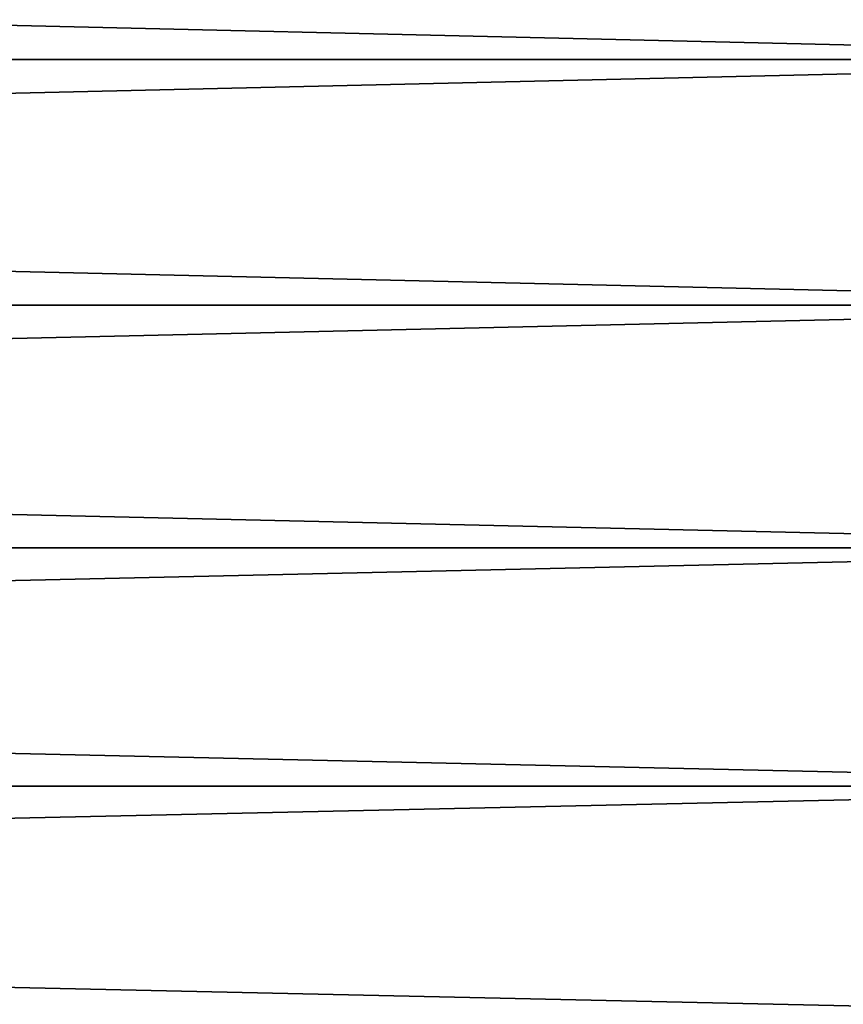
# Model space of a CAD drawing. Header units: metres. Extents: x -2 to 102, y -85 to 102.
# Tile 122 of 256: x 57 to 61, y -10 to -5. Entities that reach past the tile are written whole.
import ezdxf

# ---------------------------------------------------------------- set-up
doc = ezdxf.new("R2010")
doc.units = ezdxf.units.M
doc.layers.add('solid_21064300', color=7, linetype='CONTINUOUS')

msp = doc.modelspace()

# ---------------------------------------------------------------- linework, layer by layer
at = {"layer": 'solid_21064300'}
for points in [[(10.5, -5.093976, 23.964569), (64.379997, -5.093836, 23.964617), (64.379997, -3.832644, 24.198364)], [(10.5, -3.832644, 24.198364), (10.5, -5.093976, 23.964569), (64.379997, -3.832644, 24.198364)], [(10.5, -3.832644, -24.198364), (64.379997, -3.832644, -24.198364), (64.379997, -5.093836, -23.964617)], [(10.5, -5.093976, -23.964569), (10.5, -3.832644, -24.198364), (64.379997, -5.093836, -23.964617)], [(10.5, -6.34092, 23.665203), (64.379997, -6.341067, 23.665182), (64.379997, -5.093836, 23.964617)], [(10.5, -5.093976, 23.964569), (10.5, -6.34092, 23.665203), (64.379997, -5.093836, 23.964617)], [(10.5, -5.093976, -23.964569), (64.379997, -5.093836, -23.964617), (64.379997, -6.341067, -23.665182)], [(10.5, -6.34092, -23.665203), (10.5, -5.093976, -23.964569), (64.379997, -6.341067, -23.665182)], [(10.5, -6.34092, 23.665203), (10.5, -7.570916, 23.300884), (64.379997, -6.341067, 23.665182)], [(10.5, -6.34092, -23.665203), (64.379997, -6.341067, -23.665182), (64.379997, -7.570916, -23.300884)], [(10.5, -7.570916, -23.300884), (10.5, -6.34092, -23.665203), (64.379997, -7.570916, -23.300884)], [(10.5, -7.570916, 23.300884), (64.379997, -7.570916, 23.300884), (64.379997, -6.341067, 23.665182)], [(10.5, -8.780146, 22.872652), (64.379997, -8.780015, 22.872721), (64.379997, -7.570916, 23.300884)], [(10.5, -7.570916, 23.300884), (10.5, -8.780146, 22.872652), (64.379997, -7.570916, 23.300884)], [(10.5, -7.570916, -23.300884), (64.379997, -7.570916, -23.300884), (64.379997, -8.780015, -22.872721)], [(10.5, -8.780146, -22.872652), (10.5, -7.570916, -23.300884), (64.379997, -8.780015, -22.872721)], [(10.5, -9.964907, 22.381908), (64.379997, -9.965048, 22.381865), (64.379997, -8.780015, 22.872721)], [(10.5, -8.780146, 22.872652), (10.5, -9.964907, 22.381908), (64.379997, -8.780015, 22.872721)], [(10.5, -8.780146, -22.872652), (64.379997, -8.780015, -22.872721), (64.379997, -9.965048, -22.381865)], [(10.5, -9.964907, -22.381908), (10.5, -8.780146, -22.872652), (64.379997, -9.965048, -22.381865)]]:
    msp.add_3dface(points, dxfattribs=at)

doc.saveas('drawing.dxf')
